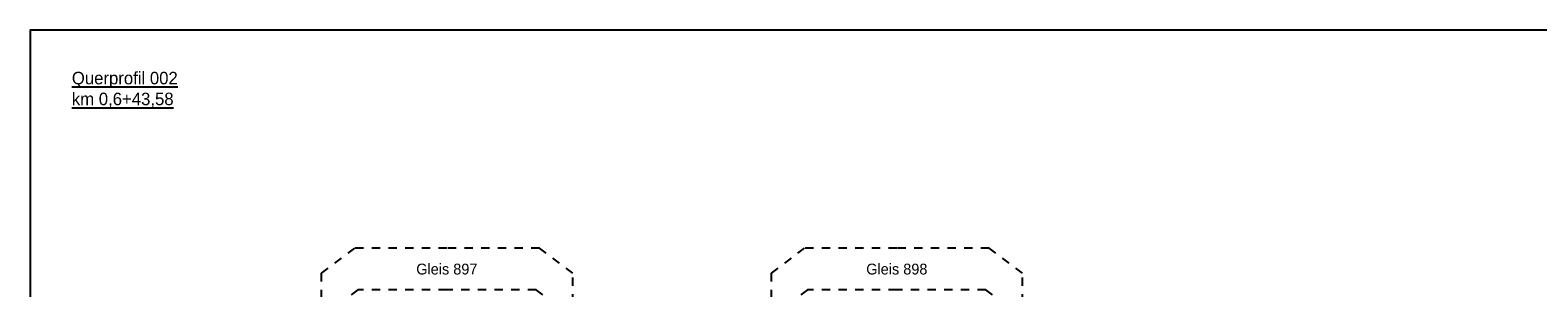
# Model space of a CAD drawing. Header units: metres. Extents: x -8 to 484, y -254 to 116.
# Tile 168 of 172: x 414.09 to 432.19, y 62.59 to 65.68. Entities that reach past the tile are written whole.
import ezdxf

# ---------------------------------------------------------------- set-up
doc = ezdxf.new("R2010")
doc.units = ezdxf.units.M
doc.linetypes.add('STRICHLINIE', pattern=[0.75, 0.5, -0.25])
doc.layers.add('GTU_A_Ansichtsfenster', color=6, linetype='Continuous', plot=False)
doc.layers.add('GTU_A_Lichtraumprofil', color=252, linetype='Continuous')
doc.layers.add('GTU_A_Texte', color=7, linetype='Continuous')
doc.styles.add('PROVI', font='PROVI.SHX')

# ---------------------------------------------------------------- blocks, each defined once
blk = doc.blocks.new('Lira_250m GC mit_Ola')
at = {"layer": 'GTU_A_Lichtraumprofil', "linetype": 'ByBlock', "lineweight": -3, "ltscale": 5}
blk.add_line((-1.125, 4.281), (-1.325, 4.281), dxfattribs=at)
at = {"layer": 'GTU_A_Lichtraumprofil', "linetype": 'STRICHLINIE', "ltscale": 0.2}
for points in [[(2.26, 4.9), (2.26, 5.85), (1.86, 6.15), (0.75, 6.15), (-0.36, 6.15), (-0.76, 5.85), (-0.76, 4.9)], [(2.22, 4.9), (2.22, 5.35), (1.82, 5.65), (0.75, 5.65), (-0.32, 5.65), (-0.72, 5.35), (-0.72, 4.9)], [(0.75, 0.055), (1.387, 0.055), (1.387, -0.038), (1.462, -0.038), (1.462, 0), (1.612, 0), (1.612, 0.055), (2.025, 0.055), (3.25, 0.055), (3.25, 0.38), (3.25, 3.05), (2.61, 4.9), (-1.11, 4.9), (-1.75, 3.05), (-1.75, 0.38), (-1.75, 0.055), (-0.525, 0.055), (-0.113, 0.055), (-0.113, 0), (0.037, 0), (0.037, -0.038), (0.112, -0.038), (0.112, 0.055), (0.75, 0.055)], [(-1.75, 0.38), (-1.45, 0.38), (-1.45, 3.917)], [(3.25, 0.38), (2.95, 0.38), (2.95, 3.917)], [(-0.525, 0.055), (-0.85, 0.38), (-0.95, 0.38), (-0.95, 0.76), (-1.75, 0.76)], [(2.025, 0.055), (2.35, 0.38), (2.45, 0.38), (2.45, 0.76), (3.25, 0.76)]]:
    blk.add_lwpolyline(points, dxfattribs=at)
at = {"layer": 'GTU_A_Lichtraumprofil', "insert": (-1.015, 4.281), "char_height": 0.09, "width": 1.37529, "attachment_point": 4, "style": 'PROVI', "bg_fill": 3, "box_fill_scale": 1, "bg_fill_color": 256, "bg_fill_true_color": 13158600, "bg_fill_transparency": 0}
blk.add_mtext('Lichtraumprofil GC mit OLA v {\\L<} 200km/h\\Pnach Ril 800.0130', dxfattribs=at)
at = {"layer": 'GTU_A_Lichtraumprofil', "insert": (-0.66, 4.246), "char_height": 0.07, "width": 0.01827, "attachment_point": 4, "style": 'PROVI'}
blk.add_mtext('e', dxfattribs=at)

msp = doc.modelspace()

# ---------------------------------------------------------------- block references
at = {"layer": 'GTU_A_Lichtraumprofil'}
for p in [(418.343, 56.918, 23875.401), (423.743, 56.918, 23875.401)]:
    msp.add_blockref('Lira_250m GC mit_Ola', p, dxfattribs=at)

# ---------------------------------------------------------------- next in the draw order: linework, layer by layer
at = {"layer": 'GTU_A_Ansichtsfenster', "linetype": 'Continuous', "elevation": 23875.401, "flags": 128}
msp.add_lwpolyline([(414.093, 51.335), (442.593, 51.335), (442.593, 65.685), (414.093, 65.685)], close=True, dxfattribs=at)

# ---------------------------------------------------------------- next in the draw order: texts
at = {"layer": 'GTU_A_Texte', "style": 'PROVI', "bg_fill": 3, "box_fill_scale": 1, "bg_fill_color": 1, "bg_fill_transparency": 0}
for s, insert, char_height, attachment_point in [('\\LQuerprofil 002\\Pkm 0,6+43,58', (414.593, 65.185, 23875.401), 0.15, 1), ('Gleis 897', (419.093, 62.818, 23875.401), 0.13, 5), ('Gleis 898', (424.493, 62.818, 23875.401), 0.13, 5)]:
    msp.add_mtext(s, dxfattribs=dict(at, insert=insert, char_height=char_height, attachment_point=attachment_point))

doc.saveas('drawing.dxf')
